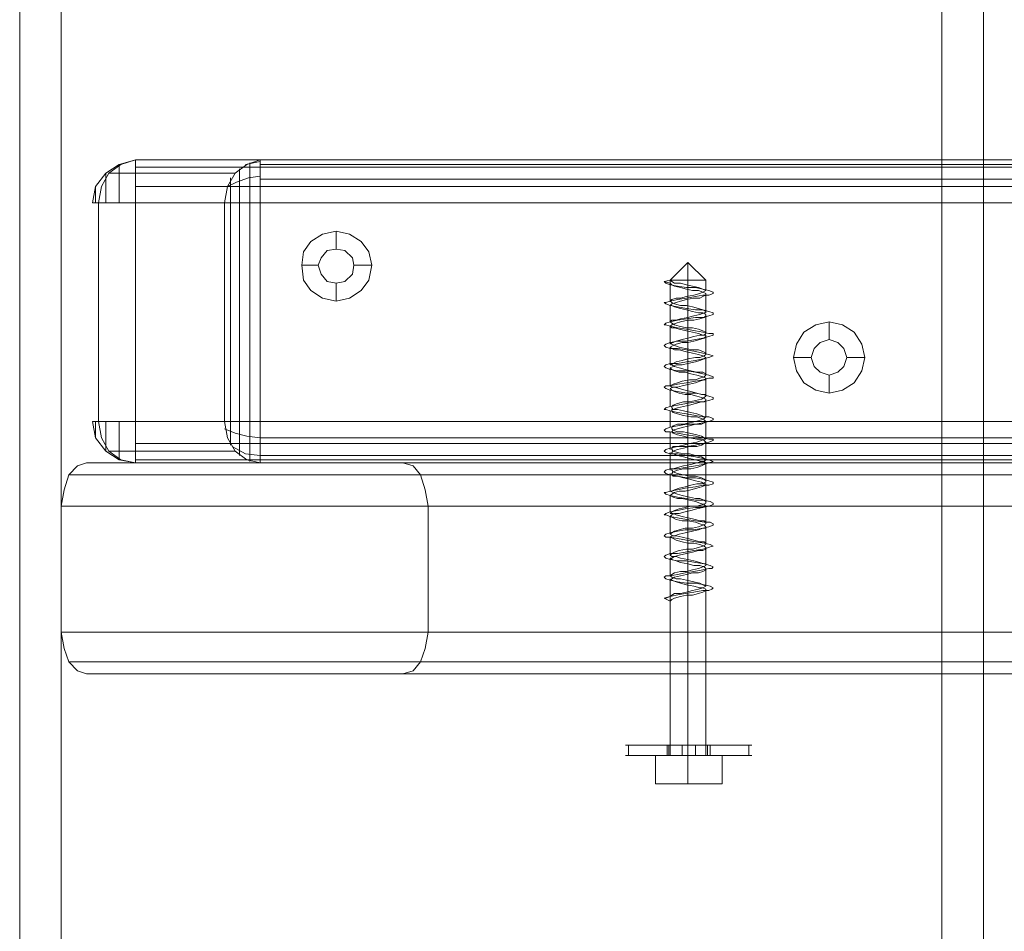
# Model space of a CAD drawing. Header units: millimetres. Extents: x 0 to 74930, y -1933 to 40510.
# Tile 36 of 256: x 35883 to 36022, y 11457 to 11587. Entities that reach past the tile are written whole.
import ezdxf

# ---------------------------------------------------------------- set-up
doc = ezdxf.new("R2010")
doc.units = ezdxf.units.MM
doc.header["$LTSCALE"] = 100
doc.layers.add('T--L9071_TERREIN_INR_Tafels', color=30, linetype='Continuous')

# ---------------------------------------------------------------- blocks, each defined once
blk = doc.blocks.new('Picknicktafel 180x160cm')
at = {"layer": 'T--L9071_TERREIN_INR_Tafels', "color": 30, "lineweight": 0}
for p, q in [((198.64, 0), (198.64, 1589.12)), ((216.58, 0), (216.58, 1589.12)), ((194.21, 1588.06), (194.21, 1.06)), ((220.8, 1588.06), (220.8, 1.06)), ((192.52, 3.59), (192.52, 1585.53)), ((222.49, 3.59), (222.49, 1585.53)), ((192.52, 1540.57), (192.52, 48.55)), ((222.49, 1540.57), (222.49, 48.55)), ((194.21, 1538.03), (194.21, 51.08)), ((198.64, 52.14), (198.64, 1537.19)), ((216.58, 1537.19), (216.58, 52.14)), ((220.8, 1538.03), (220.8, 51.08)), ((149.45, 10.55), (149.45, 277.8)), ((149.45, 10.55), (149.45, 277.8)), ((150.51, 10.55), (150.51, 277.8)), ((153.25, 10.55), (153.25, 277.8)), ((155.58, 277.8), (155.58, 10.55)), ((186.61, 10.55), (186.61, 277.8)), ((186.61, 10.55), (186.61, 277.8)), ((189.77, 10.55), (189.77, 277.8)), ((192.1, 10.55), (192.1, 277.8)), ((192.52, 277.8), (192.52, 10.55)), ((149.45, 259.86), (149.45, 28.29)), ((150.09, 28.29), (150.09, 259.86)), ((152.2, 28.29), (152.2, 259.86)), ((155.58, 28.29), (155.58, 259.86)), ((155.58, 28.29), (155.58, 259.86)), ((186.61, 259.86), (186.61, 28.29)), ((188.93, 28.29), (188.93, 259.86)), ((191.46, 28.29), (191.46, 259.86)), ((192.52, 28.29), (192.52, 259.86)), ((192.52, 28.29), (192.52, 259.86)), ((1794.09, 131.09), (6.12, 131.09)), ((6.12, 131.09), (1794.09, 131.09)), ((1794.09, 131.09), (6.12, 131.09)), ((1794.09, 131.09), (6.12, 131.09)), ((6.12, 125.18), (1794.09, 125.18)), ((1794.09, 125.18), (6.12, 125.18)), ((1794.09, 125.18), (6.12, 125.18)), ((1794.09, 125.18), (6.12, 125.18)), ((173.94, 112.72), (175.63, 113.78)), ((175.63, 113.78), (177.53, 114.2)), ((177.53, 114.2), (179.43, 113.78)), ((177.53, 114.2), (177.53, 111.67)), ((179.43, 113.78), (181.12, 112.72)), ((172.89, 111.04), (173.94, 112.72)), ((181.12, 112.72), (182.17, 111.04)), ((172.46, 109.14), (172.89, 111.04)), ((176.26, 111.25), (175.42, 110.4)), ((175.42, 110.4), (176.26, 111.25)), ((177.53, 111.67), (176.26, 111.25)), ((176.26, 111.25), (177.53, 111.67)), ((178.8, 111.25), (177.53, 111.67)), ((177.53, 111.67), (178.8, 111.25)), ((179.64, 110.4), (178.8, 111.25)), ((178.8, 111.25), (179.64, 110.4)), ((182.17, 111.04), (182.6, 109.14)), ((175.42, 110.4), (175, 109.14)), ((175, 109.14), (175.42, 110.4)), ((180.06, 109.14), (179.64, 110.4)), ((179.64, 110.4), (180.06, 109.14)), ((172.89, 107.24), (172.46, 109.14)), ((172.46, 109.14), (172.46, 109.14)), ((172.46, 109.14), (175, 109.14)), ((175, 109.14), (175.42, 107.87)), ((175.42, 107.87), (175, 109.14)), ((175, 109.14), (175, 109.14)), ((175.42, 107.87), (176.26, 107.02)), ((176.26, 107.02), (175.42, 107.87)), ((178.8, 107.02), (179.64, 107.87)), ((179.64, 107.87), (178.8, 107.02)), ((179.64, 107.87), (180.06, 109.14)), ((180.06, 109.14), (179.64, 107.87)), ((180.06, 109.14), (180.06, 109.14)), ((182.6, 109.14), (180.06, 109.14)), ((182.6, 109.14), (182.17, 107.24)), ((173.94, 105.55), (172.89, 107.24)), ((176.26, 107.02), (177.53, 106.6)), ((177.53, 106.6), (176.26, 107.02)), ((177.53, 106.6), (178.8, 107.02)), ((178.8, 107.02), (177.53, 106.6)), ((177.53, 104.07), (177.53, 106.6)), ((182.17, 107.24), (181.12, 105.55)), ((175.63, 104.49), (173.94, 105.55)), ((181.12, 105.55), (179.43, 104.49)), ((177.53, 104.07), (175.63, 104.49)), ((179.43, 104.49), (177.53, 104.07)), ((196.32, 51.72), (198.64, 52.14)), ((216.58, 52.14), (198.64, 52.14)), ((216.58, 52.14), (218.9, 51.72)), ((192.94, 50.03), (194.21, 51.08)), ((194.21, 51.08), (196.32, 51.72)), ((218.9, 51.72), (220.8, 51.08)), ((220.8, 51.08), (222.07, 50.03)), ((192.52, 48.55), (192.94, 50.03)), ((222.07, 50.03), (222.49, 48.55)), ((192.52, 48.55), (192.52, 3.59)), ((222.49, 48.55), (222.49, 3.59)), ((161.06, 42.64), (162.54, 43.7)), ((162.54, 43.7), (164.44, 44.12)), ((164.44, 44.12), (166.55, 43.7)), ((164.44, 44.12), (164.44, 41.59)), ((166.55, 43.7), (168.03, 42.64)), ((160.01, 40.95), (161.06, 42.64)), ((168.03, 42.64), (169.09, 40.95)), ((159.59, 39.05), (160.01, 40.95)), ((163.39, 41.37), (162.33, 40.32)), ((162.33, 40.32), (163.39, 41.37)), ((164.44, 41.59), (163.39, 41.37)), ((163.39, 41.37), (164.44, 41.59)), ((165.71, 41.37), (164.44, 41.59)), ((164.44, 41.59), (165.71, 41.37)), ((166.76, 40.32), (165.71, 41.37)), ((165.71, 41.37), (166.76, 40.32)), ((169.09, 40.95), (169.51, 39.05)), ((162.33, 40.32), (162.12, 39.05)), ((162.12, 39.05), (162.33, 40.32)), ((166.98, 39.05), (166.76, 40.32)), ((166.76, 40.32), (166.98, 39.05)), ((160.01, 37.15), (159.59, 39.05)), ((159.59, 39.05), (159.59, 39.05)), ((159.59, 39.05), (162.12, 39.05)), ((162.12, 39.05), (162.33, 37.79)), ((162.33, 37.79), (162.12, 39.05)), ((162.12, 39.05), (162.12, 39.05)), ((166.76, 37.79), (166.98, 39.05)), ((166.98, 39.05), (166.76, 37.79)), ((166.98, 39.05), (166.98, 39.05)), ((169.51, 39.05), (166.98, 39.05)), ((169.51, 39.05), (169.09, 37.15)), ((161.06, 35.46), (160.01, 37.15)), ((162.33, 37.79), (163.39, 36.94)), ((163.39, 36.94), (162.33, 37.79)), ((163.39, 36.94), (164.44, 36.52)), ((164.44, 36.52), (163.39, 36.94)), ((164.44, 36.52), (165.71, 36.94)), ((165.71, 36.94), (164.44, 36.52)), ((164.44, 34.2), (164.44, 36.52)), ((165.71, 36.94), (166.76, 37.79)), ((166.76, 37.79), (165.71, 36.94)), ((169.09, 37.15), (168.03, 35.46)), ((162.54, 34.41), (161.06, 35.46)), ((168.03, 35.46), (166.55, 34.41)), ((164.44, 34.2), (162.54, 34.41)), ((166.55, 34.41), (164.44, 34.2)), ((150.09, 26.39), (149.45, 28.29)), ((150.09, 28.29), (149.45, 28.29)), ((149.45, 28.29), (149.45, 10.55)), ((150.09, 26.18), (149.67, 28.29)), ((151.35, 28.29), (150.09, 28.29)), ((153.25, 28.29), (151.35, 28.29)), ((151.99, 26.6), (151.78, 28.29)), ((155.58, 28.29), (153.25, 28.29)), ((155.58, 28.29), (155.58, 26.39)), ((186.61, 28.29), (155.58, 28.29)), ((186.61, 26.39), (186.61, 28.29)), ((188.93, 28.29), (186.61, 28.29)), ((188.72, 26.39), (188.93, 28.29)), ((190.83, 28.29), (188.93, 28.29)), ((192.1, 28.29), (190.83, 28.29)), ((191.25, 26.18), (191.46, 28.29)), ((192.52, 28.29), (192.1, 26.39)), ((192.52, 28.29), (192.1, 28.29)), ((192.52, 10.55), (192.52, 28.29)), ((149.88, 26.81), (150.51, 26.81)), ((150.51, 26.81), (151.78, 26.81)), ((151.78, 26.81), (153.47, 26.81)), ((152.62, 24.91), (151.99, 26.6)), ((153.47, 26.81), (155.58, 26.81)), ((155.58, 26.81), (186.61, 26.81)), ((186.61, 26.81), (188.51, 26.81)), ((188.51, 26.81), (190.41, 26.81)), ((190.41, 26.81), (191.67, 26.81)), ((191.67, 26.81), (192.31, 26.81)), ((151.35, 24.7), (150.09, 26.39)), ((150.72, 25.33), (151.78, 25.33)), ((151.78, 25.33), (153.47, 25.33)), ((153.47, 25.33), (155.58, 25.33)), ((155.58, 26.39), (155.58, 24.49)), ((155.58, 25.33), (186.61, 25.33)), ((186.61, 24.49), (186.61, 26.39)), ((186.61, 25.33), (188.72, 25.33)), ((188.3, 24.7), (188.72, 26.39)), ((188.72, 25.33), (190.41, 25.33)), ((190.2, 24.28), (191.25, 26.18)), ((190.41, 25.33), (191.46, 25.33)), ((192.1, 26.39), (190.83, 24.7)), ((153.25, 23.64), (151.35, 24.7)), ((151.35, 6.76), (151.35, 24.7)), ((151.99, 24.06), (153.68, 24.06)), ((153.25, 23.64), (152.62, 24.91)), ((153.68, 24.06), (155.58, 24.06)), ((155.58, 24.49), (155.58, 23.22)), ((155.58, 24.06), (186.61, 24.06)), ((186.61, 23.22), (186.61, 24.49)), ((186.61, 24.06), (188.51, 24.06)), ((187.66, 23.22), (188.3, 24.7)), ((188.51, 24.06), (189.98, 24.06)), ((190.83, 24.7), (188.93, 23.64)), ((190.83, 24.7), (190.83, 6.76)), ((155.58, 23.22), (153.25, 23.64)), ((155.58, 5.28), (155.58, 23.22)), ((155.58, 23.22), (186.61, 23.22)), ((188.93, 23.64), (186.61, 23.22)), ((186.61, 23.22), (186.61, 5.28)), ((149.45, 10.55), (150.09, 8.44)), ((149.45, 10.55), (150.09, 10.55)), ((150.09, 8.23), (149.45, 10.55)), ((150.09, 10.55), (151.35, 10.55)), ((151.35, 10.55), (153.25, 10.55)), ((153.25, 10.55), (155.58, 10.55)), ((155.58, 8.23), (155.58, 10.55)), ((155.58, 10.55), (186.61, 10.55)), ((186.61, 10.55), (186.61, 8.23)), ((186.61, 10.55), (188.93, 10.55)), ((188.93, 10.55), (190.83, 10.55)), ((190.83, 10.55), (192.1, 10.55)), ((192.1, 8.44), (192.52, 10.55)), ((192.1, 10.55), (192.52, 10.55)), ((192.1, 8.23), (192.52, 10.55)), ((150.09, 8.44), (151.35, 6.76)), ((190.83, 6.76), (192.1, 8.44)), ((151.35, 6.33), (150.09, 8.23)), ((150.72, 8.23), (150.09, 8.23)), ((151.78, 8.23), (150.72, 8.23)), ((153.68, 8.23), (151.78, 8.23)), ((155.58, 8.23), (153.68, 8.23)), ((155.58, 6.33), (155.58, 8.23)), ((186.61, 8.23), (186.61, 6.33)), ((188.51, 8.23), (186.61, 8.23)), ((190.2, 8.23), (188.51, 8.23)), ((191.46, 8.23), (190.2, 8.23)), ((190.83, 6.33), (192.1, 8.23)), ((192.1, 8.23), (191.46, 8.23)), ((191.88, 8.23), (192.1, 8.23)), ((151.35, 6.76), (153.25, 5.7)), ((153.25, 4.86), (151.35, 6.33)), ((151.78, 6.33), (151.35, 6.33)), ((151.35, 6.33), (151.99, 6.33)), ((153.25, 6.33), (151.78, 6.33)), ((155.58, 6.33), (153.25, 6.33)), ((153.25, 5.7), (155.58, 5.28)), ((155.58, 4.86), (155.58, 6.33)), ((186.61, 6.33), (186.61, 4.86)), ((188.72, 6.33), (186.61, 6.33)), ((186.61, 5.28), (188.93, 5.7)), ((190.41, 6.33), (188.72, 6.33)), ((188.93, 5.7), (190.83, 6.76)), ((188.93, 4.86), (190.83, 6.33)), ((189.98, 6.33), (190.83, 6.33)), ((190.83, 6.33), (190.41, 6.33)), ((155.58, 4.43), (153.25, 4.86)), ((153.47, 4.86), (153.25, 4.86)), ((153.25, 4.86), (153.47, 4.86)), ((154.31, 4.86), (153.47, 4.86)), ((153.47, 4.86), (154.31, 4.86)), ((155.58, 4.86), (154.31, 4.86)), ((154.31, 4.86), (155.58, 4.86)), ((155.58, 5.28), (155.58, 4.43)), ((186.61, 5.28), (155.58, 5.28)), ((155.58, 5.28), (155.58, 5.28)), ((186.61, 5.28), (155.58, 5.28)), ((155.58, 4.43), (155.58, 4.86)), ((155.58, 4.86), (155.58, 4.86)), ((186.61, 4.43), (186.61, 5.28)), ((186.61, 4.86), (186.61, 4.43)), ((186.61, 4.43), (188.93, 4.86)), ((186.61, 4.86), (187.66, 4.86)), ((187.66, 4.86), (186.61, 4.86)), ((186.61, 4.86), (186.61, 4.86)), ((187.66, 4.86), (188.51, 4.86)), ((188.51, 4.86), (187.66, 4.86)), ((188.51, 4.86), (188.93, 4.86)), ((188.93, 4.86), (188.51, 4.86)), ((192.94, 2.32), (192.52, 3.59)), ((222.49, 3.59), (222.07, 2.32)), ((194.21, 1.06), (192.94, 2.32)), ((222.07, 2.32), (220.8, 1.06)), ((1794.09, 0), (6.12, 0)), ((6.12, 0), (1794.09, 0)), ((1794.09, 0), (6.12, 0)), ((1794.09, 0), (6.12, 0)), ((196.32, 0.42), (194.21, 1.06)), ((198.64, 0), (196.32, 0.42)), ((198.64, 0), (216.58, 0)), ((218.9, 0.42), (216.58, 0)), ((220.8, 1.06), (218.9, 0.42)), ((6.12, -5.91), (1794.09, -5.91)), ((1794.09, -5.91), (6.12, -5.91)), ((1794.09, -5.91), (6.12, -5.91)), ((1794.09, -5.91), (6.12, -5.91))]:
    blk.add_line(p, q, dxfattribs=at)
at = {"layer": 'T--L9071_TERREIN_INR_Tafels', "color": 251, "lineweight": 0}
for p, q in [((232.63, 97.74), (232.63, 98.16)), ((232.63, 98.16), (232.63, 97.74)), ((234.1, 97.74), (234.1, 98.16)), ((234.1, 98.16), (234.1, 97.74)), ((232.63, 96.47), (232.63, 97.74)), ((232.63, 97.74), (232.63, 96.47)), ((232.63, 97.74), (234.1, 97.74)), ((234.1, 96.47), (234.1, 97.74)), ((234.1, 97.74), (234.1, 96.47)), ((232.63, 94.36), (232.63, 96.47)), ((232.63, 96.47), (232.63, 94.36)), ((234.1, 94.36), (234.1, 96.47)), ((234.1, 96.47), (234.1, 94.36)), ((232.63, 91.83), (232.63, 94.36)), ((232.63, 94.36), (232.63, 91.83)), ((234.1, 91.83), (234.1, 94.36)), ((234.1, 94.36), (234.1, 91.83)), ((234.1, 93.94), (238.11, 93.94)), ((234.1, 93.94), (238.11, 93.94)), ((234.1, 93.94), (234.1, 89.08)), ((234.1, 89.08), (234.1, 93.94)), ((238.11, 89.08), (238.11, 93.94)), ((238.11, 93.94), (238.11, 89.08)), ((168.03, 92.04), (168.24, 92.67)), ((168.24, 92.67), (168.45, 92.67)), ((168.45, 92.67), (168.66, 92.04)), ((170.99, 92.04), (171.2, 92.67)), ((171.2, 92.67), (171.41, 92.67)), ((171.41, 92.67), (171.62, 92.04)), ((174.15, 92.04), (174.15, 92.67)), ((174.15, 92.67), (174.36, 92.67)), ((174.36, 92.67), (174.57, 92.04)), ((177.11, 92.04), (177.32, 92.67)), ((177.32, 92.67), (177.53, 92.04)), ((180.06, 92.04), (180.27, 92.67)), ((180.27, 92.67), (180.49, 92.67)), ((180.49, 92.67), (180.49, 92.04)), ((183.02, 92.04), (183.23, 92.67)), ((183.23, 92.67), (183.44, 92.67)), ((183.44, 92.67), (183.65, 92.04)), ((185.97, 92.04), (186.19, 92.67)), ((186.19, 92.67), (186.4, 92.67)), ((186.4, 92.67), (186.61, 92.04)), ((189.14, 92.04), (189.14, 92.67)), ((189.14, 92.67), (189.35, 92.67)), ((189.35, 92.67), (189.56, 92.04)), ((192.1, 92.04), (192.31, 92.67)), ((192.31, 92.67), (192.52, 92.04)), ((195.05, 92.04), (195.26, 92.67)), ((195.26, 92.67), (195.47, 92.67)), ((195.47, 92.67), (195.68, 92.04)), ((198.01, 92.25), (198.22, 92.67)), ((198.22, 92.67), (198.43, 92.67)), ((198.43, 92.67), (198.64, 92.04)), ((200.96, 92.25), (201.17, 92.67)), ((201.17, 92.67), (201.38, 92.67)), ((201.38, 92.67), (201.59, 92.04)), ((204.13, 92.25), (204.34, 92.67)), ((204.34, 92.67), (204.34, 92.46)), ((204.34, 92.46), (204.55, 92.04)), ((207.08, 92.25), (207.29, 92.67)), ((207.29, 92.67), (207.51, 92.46)), ((207.51, 92.46), (207.51, 92.04)), ((210.04, 92.25), (210.25, 92.67)), ((210.25, 92.67), (210.46, 92.46)), ((210.46, 92.46), (210.67, 92.04)), ((232.63, 92.46), (232.63, 92.04)), ((232.63, 92.04), (232.63, 92.46)), ((232.63, 92.46), (232.63, 92.46)), ((234.1, 92.04), (234.1, 92.46)), ((234.1, 92.46), (234.1, 92.04)), ((164.02, 89.08), (166.55, 91.61)), ((166.55, 91.61), (166.55, 91.4)), ((166.55, 91.4), (166.55, 91.61)), ((166.55, 91.61), (166.55, 91.61)), ((168.03, 91.61), (166.55, 91.61)), ((166.55, 91.4), (166.55, 90.35)), ((166.55, 90.35), (166.55, 91.4)), ((167.61, 90.14), (167.82, 91.19)), ((167.82, 91.19), (167.61, 90.56)), ((167.82, 91.19), (168.03, 92.04)), ((168.03, 91.61), (167.82, 91.19)), ((168.24, 91.19), (168.03, 91.61)), ((168.03, 90.56), (168.24, 91.19)), ((168.24, 91.19), (168.45, 91.61)), ((168.45, 90.77), (168.24, 91.19)), ((168.45, 91.61), (168.66, 91.61)), ((168.66, 92.04), (168.66, 91.19)), ((168.66, 91.61), (168.88, 91.19)), ((170.99, 91.61), (168.66, 91.61)), ((168.66, 91.19), (168.88, 90.14)), ((168.88, 91.19), (169.09, 90.77)), ((170.78, 91.19), (170.56, 90.56)), ((170.78, 91.19), (170.99, 92.04)), ((170.99, 91.61), (170.78, 91.19)), ((170.78, 90.14), (170.78, 91.19)), ((171.2, 91.61), (170.99, 91.61)), ((171.2, 91.4), (171.2, 91.61)), ((171.2, 91.19), (171.41, 91.61)), ((171.41, 90.77), (171.2, 91.4)), ((171.2, 90.56), (171.2, 91.19)), ((171.41, 91.61), (171.62, 91.61)), ((171.62, 92.04), (171.83, 91.19)), ((171.62, 91.61), (171.83, 91.4)), ((173.94, 91.61), (171.62, 91.61)), ((171.83, 91.4), (172.04, 90.77)), ((171.83, 91.19), (171.83, 90.14)), ((173.73, 91.19), (173.52, 90.56)), ((173.94, 91.61), (173.73, 91.19)), ((173.73, 90.14), (173.94, 91.19)), ((173.94, 91.19), (174.15, 92.04)), ((174.15, 91.61), (173.94, 91.61)), ((174.36, 91.4), (174.15, 91.61)), ((174.15, 90.56), (174.36, 91.19)), ((174.36, 91.19), (174.36, 91.61)), ((174.36, 91.61), (174.57, 91.61)), ((174.36, 90.77), (174.36, 91.4)), ((174.57, 92.04), (174.79, 91.19)), ((174.57, 91.61), (174.79, 91.4)), ((177.11, 91.61), (174.57, 91.61)), ((174.79, 91.4), (175, 90.77)), ((174.79, 91.19), (175, 90.14)), ((176.69, 91.19), (176.47, 90.56)), ((176.9, 91.61), (176.69, 91.19)), ((176.69, 90.14), (176.9, 91.19)), ((176.9, 91.19), (177.11, 92.04)), ((177.11, 91.61), (176.9, 91.61)), ((177.32, 91.4), (177.11, 91.61)), ((177.11, 90.56), (177.32, 91.19)), ((177.32, 91.19), (177.53, 91.61)), ((177.53, 90.77), (177.32, 91.4)), ((177.53, 92.04), (177.74, 91.19)), ((177.53, 91.61), (177.74, 91.4)), ((180.06, 91.61), (177.53, 91.61)), ((177.74, 91.4), (177.95, 90.77)), ((177.74, 91.19), (177.95, 90.14)), ((179.85, 91.61), (179.64, 91.19)), ((179.64, 90.14), (179.85, 91.19)), ((179.64, 91.19), (179.64, 90.35)), ((179.85, 91.19), (180.06, 92.04)), ((180.06, 91.61), (179.85, 91.61)), ((180.27, 91.4), (180.06, 91.61)), ((180.06, 90.35), (180.27, 91.19)), ((180.27, 91.19), (180.49, 91.61)), ((180.49, 90.77), (180.27, 91.4)), ((180.49, 92.04), (180.7, 91.19)), ((180.49, 91.61), (180.7, 91.61)), ((183.02, 91.61), (180.49, 91.61)), ((180.7, 91.61), (180.7, 91.4)), ((180.7, 91.4), (180.91, 90.77)), ((180.7, 91.19), (180.91, 90.14)), ((182.6, 90.14), (182.81, 91.19)), ((182.81, 90.98), (182.6, 90.35)), ((182.81, 91.19), (183.02, 92.04)), ((183.02, 91.61), (182.81, 91.61)), ((182.81, 91.61), (182.81, 90.98)), ((183.23, 91.4), (183.02, 91.61)), ((183.02, 90.35), (183.23, 90.98)), ((183.23, 90.98), (183.44, 91.61)), ((183.44, 90.98), (183.23, 91.4)), ((183.44, 91.61), (183.65, 91.61)), ((183.65, 90.14), (183.44, 90.98)), ((183.65, 92.04), (183.86, 91.19)), ((183.65, 91.61), (183.86, 91.4)), ((185.97, 91.61), (183.65, 91.61)), ((183.86, 91.4), (183.86, 90.98)), ((183.86, 91.19), (183.86, 90.14)), ((183.86, 90.98), (184.07, 90.14)), ((185.76, 90.98), (185.55, 90.35)), ((185.97, 91.4), (185.76, 90.98)), ((185.76, 90.14), (185.97, 91.19)), ((185.97, 91.19), (185.97, 92.04)), ((186.19, 91.4), (185.97, 91.61)), ((185.97, 91.61), (185.97, 91.4)), ((185.97, 90.35), (186.19, 90.98)), ((186.4, 90.98), (186.19, 91.4)), ((186.19, 90.98), (186.4, 91.4)), ((186.4, 91.4), (186.61, 91.61)), ((186.61, 90.14), (186.4, 90.98)), ((186.61, 92.04), (186.82, 91.19)), ((186.61, 91.61), (186.82, 91.4)), ((189.14, 91.61), (186.61, 91.61)), ((186.82, 91.4), (187.03, 90.98)), ((186.82, 91.19), (187.03, 90.14)), ((187.03, 90.98), (187.03, 90.14)), ((188.72, 90.98), (188.51, 90.35)), ((188.93, 91.4), (188.72, 90.98)), ((188.72, 90.14), (188.93, 91.19)), ((188.93, 91.19), (189.14, 92.04)), ((189.14, 91.61), (188.93, 91.4)), ((189.14, 91.4), (189.14, 91.61)), ((189.35, 90.98), (189.14, 91.4)), ((189.14, 90.98), (189.35, 91.4)), ((189.14, 90.35), (189.14, 90.98)), ((189.35, 91.4), (189.56, 91.61)), ((189.56, 90.35), (189.35, 90.98)), ((189.56, 92.04), (189.77, 91.19)), ((189.56, 91.61), (189.77, 91.4)), ((192.1, 91.61), (189.56, 91.61)), ((189.77, 91.4), (189.98, 90.98)), ((189.77, 91.19), (189.98, 90.14)), ((189.98, 90.98), (190.2, 90.35)), ((191.67, 90.98), (191.46, 90.14)), ((191.88, 91.4), (191.67, 90.98)), ((191.67, 90.14), (191.88, 91.19)), ((191.88, 91.19), (192.1, 92.04)), ((192.1, 91.61), (191.88, 91.4)), ((192.31, 91.4), (192.1, 91.61)), ((192.1, 90.14), (192.31, 90.98)), ((192.31, 91.4), (192.52, 91.61)), ((192.31, 90.98), (192.31, 91.4)), ((192.31, 90.98), (192.31, 91.4)), ((192.52, 90.35), (192.31, 90.98)), ((192.52, 92.04), (192.73, 91.19)), ((192.52, 91.61), (192.73, 91.4)), ((195.05, 91.61), (192.52, 91.61)), ((192.73, 91.4), (192.94, 90.98)), ((192.73, 91.19), (192.94, 90.14)), ((192.94, 90.98), (193.15, 90.35)), ((194.63, 90.98), (194.42, 90.14)), ((194.84, 91.4), (194.63, 90.98)), ((194.63, 90.14), (194.84, 91.19)), ((194.84, 91.19), (195.05, 92.04)), ((195.05, 91.61), (194.84, 91.4)), ((195.26, 91.61), (195.05, 91.61)), ((195.05, 90.14), (195.26, 90.98)), ((195.47, 90.98), (195.26, 91.61)), ((195.26, 90.98), (195.47, 91.4)), ((195.47, 91.4), (195.47, 91.61)), ((195.47, 91.61), (195.68, 91.61)), ((195.47, 90.35), (195.47, 90.98)), ((195.68, 92.04), (195.68, 91.19)), ((195.68, 91.61), (195.9, 90.98)), ((198.01, 91.61), (195.68, 91.61)), ((195.68, 91.19), (195.9, 90.14)), ((195.9, 90.98), (196.11, 90.35)), ((197.8, 91.4), (197.58, 90.77)), ((197.8, 91.19), (198.01, 92.25)), ((198.01, 91.61), (197.8, 91.4)), ((197.8, 90.14), (197.8, 91.19)), ((198.22, 91.61), (198.01, 91.61)), ((198.43, 91.19), (198.22, 91.61)), ((198.22, 90.77), (198.43, 91.4)), ((198.43, 91.4), (198.64, 91.61)), ((198.64, 90.35), (198.43, 91.19)), ((198.64, 92.04), (198.85, 91.19)), ((198.64, 91.61), (198.85, 91.19)), ((200.96, 91.61), (198.64, 91.61)), ((198.85, 91.19), (198.85, 90.14)), ((198.85, 91.19), (199.06, 90.35)), ((200.96, 91.61), (200.75, 91.4)), ((200.75, 90.14), (200.96, 91.4)), ((200.75, 91.4), (200.75, 90.77)), ((200.96, 91.4), (200.96, 92.25)), ((201.17, 91.61), (200.96, 91.61)), ((201.38, 91.19), (201.17, 91.61)), ((201.17, 90.77), (201.38, 91.4)), ((201.38, 91.4), (201.59, 91.61)), ((201.59, 90.56), (201.38, 91.19)), ((201.59, 92.04), (201.81, 91.19)), ((201.59, 91.61), (201.81, 91.61)), ((204.13, 91.61), (201.59, 91.61)), ((201.81, 91.61), (201.81, 91.19)), ((201.81, 91.19), (202.02, 89.93)), ((201.81, 91.19), (202.02, 90.56)), ((203.92, 91.61), (203.71, 91.4)), ((203.71, 90.14), (203.92, 91.4)), ((203.71, 91.4), (203.71, 90.77)), ((203.92, 91.4), (204.13, 92.25)), ((204.13, 91.61), (203.92, 91.61)), ((204.34, 91.19), (204.13, 91.61)), ((204.13, 90.77), (204.34, 91.4)), ((204.34, 91.4), (204.55, 91.61)), ((204.55, 90.56), (204.34, 91.19)), ((204.55, 92.04), (204.76, 91.19)), ((204.55, 91.61), (204.76, 91.61)), ((207.08, 91.61), (204.55, 91.61)), ((204.76, 91.61), (204.97, 91.19)), ((204.76, 91.19), (204.97, 89.93)), ((204.97, 91.19), (204.97, 90.56)), ((206.66, 90.14), (206.87, 91.4)), ((206.87, 91.4), (206.66, 90.77)), ((206.87, 91.4), (207.08, 92.25)), ((207.08, 91.61), (206.87, 91.61)), ((206.87, 91.61), (206.87, 91.4)), ((207.29, 91.19), (207.08, 91.61)), ((207.08, 90.77), (207.29, 91.4)), ((207.29, 91.4), (207.51, 91.61)), ((207.51, 90.56), (207.29, 91.19)), ((207.51, 92.04), (207.72, 91.19)), ((207.51, 91.61), (207.72, 91.61)), ((210.04, 91.61), (207.51, 91.61)), ((207.72, 91.61), (207.93, 91.19)), ((207.72, 91.19), (207.93, 89.93)), ((207.93, 91.19), (208.14, 90.56)), ((209.62, 90.14), (209.83, 91.4)), ((209.83, 91.19), (209.62, 90.77)), ((209.83, 91.4), (210.04, 92.25)), ((210.04, 91.61), (209.83, 91.19)), ((210.25, 91.19), (210.04, 91.61)), ((210.25, 91.19), (210.46, 91.61)), ((210.46, 90.56), (210.25, 91.19)), ((210.25, 90.77), (210.25, 91.19)), ((210.46, 91.61), (210.67, 91.61)), ((210.67, 92.04), (210.67, 91.19)), ((210.67, 91.61), (210.88, 91.19)), ((234.1, 91.61), (210.67, 91.61)), ((210.67, 91.19), (210.88, 89.93)), ((210.88, 91.19), (211.09, 90.56)), ((232.63, 92.25), (234.1, 92.25)), ((232.63, 92.04), (232.63, 90.77)), ((232.63, 90.77), (232.63, 92.04)), ((232.63, 89.08), (232.63, 91.83)), ((232.63, 91.83), (232.63, 89.08)), ((232.63, 91.83), (234.1, 91.83)), ((234.1, 90.77), (234.1, 92.04)), ((234.1, 92.04), (234.1, 90.77)), ((234.1, 89.08), (234.1, 91.83)), ((234.1, 91.83), (234.1, 89.08)), ((234.1, 91.61), (234.1, 91.4)), ((234.1, 91.4), (234.1, 91.61)), ((234.1, 91.61), (234.1, 91.61)), ((234.1, 91.4), (234.1, 90.35)), ((234.1, 90.35), (234.1, 91.4)), ((166.55, 90.35), (166.55, 89.08)), ((166.55, 89.08), (166.55, 90.35)), ((167.4, 89.72), (167.19, 88.87)), ((167.61, 90.56), (167.4, 89.72)), ((167.61, 88.87), (167.61, 90.14)), ((167.82, 88.87), (168.03, 89.72)), ((168.03, 89.72), (168.03, 90.56)), ((168.66, 89.93), (168.45, 90.77)), ((168.88, 88.87), (168.66, 89.93)), ((168.88, 90.14), (169.09, 88.87)), ((169.09, 90.77), (169.09, 89.93)), ((169.09, 89.93), (169.3, 88.87)), ((170.35, 89.72), (170.14, 88.87)), ((170.56, 90.56), (170.35, 89.72)), ((170.56, 88.87), (170.78, 90.14)), ((170.78, 88.87), (170.99, 89.72)), ((170.99, 89.72), (171.2, 90.56)), ((171.62, 89.93), (171.41, 90.77)), ((171.83, 89.08), (171.62, 89.93)), ((171.83, 90.14), (172.04, 88.87)), ((172.04, 90.77), (172.25, 89.93)), ((172.25, 89.93), (172.25, 89.08)), ((173.52, 90.56), (173.31, 89.72)), ((173.31, 89.72), (173.31, 88.87)), ((173.52, 88.87), (173.73, 90.14)), ((173.73, 88.87), (173.94, 89.72)), ((173.94, 89.72), (174.15, 90.56)), ((174.57, 89.93), (174.36, 90.77)), ((174.79, 89.08), (174.57, 89.93)), ((175, 90.77), (175.21, 89.93)), ((175, 90.14), (175.21, 88.87)), ((175.21, 89.93), (175.42, 89.08)), ((176.47, 89.72), (176.26, 88.66)), ((176.47, 90.56), (176.47, 89.72)), ((176.47, 88.87), (176.69, 90.14)), ((176.69, 88.66), (176.9, 89.72)), ((176.9, 89.72), (177.11, 90.56)), ((177.53, 90.14), (177.53, 90.77)), ((177.74, 89.08), (177.53, 90.14)), ((177.95, 90.77), (178.16, 90.14)), ((177.95, 90.14), (178.16, 88.87)), ((178.16, 90.14), (178.37, 89.08)), ((179.64, 90.35), (179.43, 89.5)), ((179.43, 88.87), (179.64, 90.14)), ((179.85, 89.5), (180.06, 90.35)), ((180.7, 90.14), (180.49, 90.77)), ((180.7, 89.29), (180.7, 90.14)), ((180.91, 90.77), (181.12, 90.14)), ((180.91, 90.14), (181.12, 88.87)), ((181.12, 90.14), (181.33, 89.29)), ((182.6, 90.35), (182.39, 89.5)), ((182.6, 88.87), (182.6, 90.14)), ((182.81, 89.5), (183.02, 90.35)), ((183.86, 89.29), (183.65, 90.14)), ((183.86, 90.14), (184.07, 88.87)), ((184.07, 90.14), (184.29, 89.29)), ((185.55, 90.35), (185.34, 89.5)), ((185.55, 88.87), (185.76, 90.14)), ((185.97, 89.5), (185.97, 90.35)), ((186.82, 89.29), (186.61, 90.14)), ((187.03, 90.14), (187.03, 88.87)), ((187.03, 90.14), (187.24, 89.29)), ((188.51, 90.35), (188.3, 89.29)), ((188.51, 88.87), (188.72, 90.14)), ((188.93, 89.29), (189.14, 90.35)), ((189.77, 89.29), (189.56, 90.35)), ((189.98, 90.14), (190.2, 88.87)), ((190.2, 90.35), (190.2, 89.29)), ((191.46, 90.14), (191.25, 89.29)), ((191.46, 88.87), (191.67, 90.14)), ((191.88, 89.29), (192.1, 90.14)), ((192.73, 89.5), (192.52, 90.35)), ((192.94, 90.14), (193.15, 88.66)), ((193.15, 90.35), (193.36, 89.5)), ((194.42, 90.14), (194.42, 89.29)), ((194.63, 88.87), (194.63, 90.14)), ((194.84, 89.29), (195.05, 90.14)), ((195.68, 89.5), (195.47, 90.35)), ((195.9, 90.14), (196.11, 88.66)), ((196.11, 90.35), (196.32, 89.5)), ((197.58, 90.14), (197.37, 89.29)), ((197.58, 90.77), (197.58, 90.14)), ((197.58, 88.87), (197.8, 90.14)), ((197.8, 89.29), (198.01, 90.14)), ((198.01, 90.14), (198.22, 90.77)), ((198.64, 89.5), (198.64, 90.35)), ((198.85, 90.14), (199.06, 88.66)), ((199.06, 90.35), (199.27, 89.5)), ((200.54, 90.14), (200.33, 89.08)), ((200.75, 90.77), (200.54, 90.14)), ((200.54, 88.87), (200.75, 90.14)), ((200.75, 89.08), (200.96, 90.14)), ((200.96, 90.14), (201.17, 90.77)), ((201.81, 89.72), (201.59, 90.56)), ((201.81, 88.66), (201.81, 89.72)), ((202.02, 90.56), (202.23, 89.72)), ((202.02, 89.93), (202.02, 88.66)), ((202.23, 89.72), (202.44, 88.66)), ((203.49, 89.93), (203.28, 89.08)), ((203.71, 90.77), (203.49, 89.93)), ((203.49, 88.87), (203.71, 90.14)), ((203.92, 89.93), (204.13, 90.77)), ((203.92, 89.08), (203.92, 89.93)), ((204.76, 89.72), (204.55, 90.56)), ((204.76, 88.87), (204.76, 89.72)), ((204.97, 90.56), (205.18, 89.72)), ((204.97, 89.93), (205.18, 88.66)), ((205.18, 89.72), (205.39, 88.87)), ((206.45, 89.93), (206.24, 89.08)), ((206.66, 90.77), (206.45, 89.93)), ((206.45, 88.87), (206.66, 90.14)), ((206.87, 89.08), (207.08, 89.93)), ((207.08, 89.93), (207.08, 90.77)), ((207.72, 89.72), (207.51, 90.56)), ((207.93, 88.87), (207.72, 89.72)), ((207.93, 89.93), (208.14, 88.66)), ((208.14, 90.56), (208.14, 89.72)), ((208.14, 89.72), (208.35, 88.87)), ((209.41, 89.93), (209.19, 88.87)), ((209.62, 90.77), (209.41, 89.93)), ((209.62, 88.87), (209.62, 90.14)), ((209.83, 88.87), (210.04, 89.93)), ((210.04, 89.93), (210.25, 90.77)), ((210.67, 89.72), (210.46, 90.56)), ((210.88, 88.87), (210.67, 89.72)), ((210.88, 89.93), (211.09, 88.66)), ((211.09, 90.56), (211.31, 89.72)), ((211.31, 89.72), (211.31, 88.87)), ((232.63, 90.77), (232.63, 89.08)), ((232.63, 89.08), (232.63, 90.77)), ((232.63, 90.14), (234.1, 90.14)), ((234.1, 89.08), (234.1, 90.77)), ((234.1, 90.77), (234.1, 89.08)), ((234.1, 90.35), (234.1, 89.08)), ((234.1, 89.08), (234.1, 90.35)), ((164.02, 89.08), (166.55, 89.08)), ((164.02, 89.08), (166.55, 86.55)), ((164.02, 89.08), (166.55, 89.08)), ((166.55, 89.08), (166.55, 87.82)), ((166.55, 87.82), (166.55, 89.08)), ((168.88, 89.08), (166.55, 89.08)), ((167.4, 89.08), (166.55, 89.08)), ((167.19, 88.87), (166.98, 88.03)), ((167.4, 87.6), (167.61, 88.87)), ((167.61, 88.03), (167.82, 88.87)), ((170.35, 89.08), (167.82, 89.08)), ((169.09, 88.03), (168.88, 88.87)), ((169.09, 88.87), (169.3, 87.6)), ((171.83, 89.08), (169.3, 89.08)), ((169.3, 88.87), (169.51, 88.03)), ((170.14, 88.87), (170.14, 88.03)), ((170.35, 87.6), (170.56, 88.87)), ((170.56, 88.03), (170.78, 88.87)), ((173.31, 89.08), (170.78, 89.08)), ((172.04, 88.03), (171.83, 89.08)), ((172.04, 88.87), (172.25, 87.6)), ((172.25, 89.08), (172.46, 88.03)), ((174.79, 89.08), (172.25, 89.08)), ((173.31, 88.87), (173.1, 87.82)), ((173.31, 87.6), (173.52, 88.87)), ((173.52, 87.82), (173.73, 88.87)), ((176.26, 89.08), (173.73, 89.08)), ((175, 88.24), (174.79, 89.08)), ((175.21, 87.39), (175, 88.24)), ((175.21, 88.87), (175.21, 87.6)), ((175.42, 89.08), (175.42, 88.24)), ((177.74, 89.08), (175.42, 89.08)), ((175.42, 88.24), (175.63, 87.39)), ((176.26, 88.66), (176.05, 87.82)), ((176.26, 87.6), (176.47, 88.87)), ((176.47, 87.82), (176.69, 88.66)), ((179.22, 89.08), (176.9, 89.08)), ((177.95, 88.24), (177.74, 89.08)), ((178.16, 87.39), (177.95, 88.24)), ((178.16, 88.87), (178.37, 87.6)), ((178.37, 89.08), (178.59, 88.24)), ((180.7, 89.08), (178.37, 89.08)), ((178.59, 88.24), (178.59, 87.39)), ((179.22, 88.66), (179.01, 87.82)), ((179.43, 89.5), (179.22, 88.66)), ((179.43, 87.6), (179.43, 88.87)), ((179.64, 88.66), (179.85, 89.5)), ((179.64, 87.82), (179.64, 88.66)), ((182.39, 89.08), (179.85, 89.08)), ((180.91, 88.24), (180.7, 89.29)), ((181.12, 87.6), (180.91, 88.24)), ((181.12, 88.87), (181.33, 87.6)), ((181.33, 89.29), (181.54, 88.24)), ((183.86, 89.08), (181.33, 89.08)), ((181.54, 88.24), (181.75, 87.6)), ((182.17, 88.66), (181.96, 87.82)), ((182.39, 89.5), (182.17, 88.66)), ((182.39, 87.6), (182.6, 88.87)), ((182.6, 87.82), (182.81, 88.66)), ((182.81, 88.66), (182.81, 89.5)), ((185.34, 89.08), (182.81, 89.08)), ((183.86, 88.45), (183.86, 89.29)), ((184.07, 87.6), (183.86, 88.45)), ((184.07, 88.87), (184.29, 87.6)), ((184.29, 89.29), (184.5, 88.45)), ((186.82, 89.08), (184.29, 89.08)), ((184.5, 88.45), (184.71, 87.6)), ((185.13, 88.45), (184.92, 87.6)), ((185.34, 89.5), (185.13, 88.45)), ((185.34, 87.6), (185.55, 88.87)), ((185.55, 87.6), (185.76, 88.45)), ((185.76, 88.45), (185.97, 89.5)), ((188.3, 89.08), (185.76, 89.08)), ((187.03, 88.45), (186.82, 89.29)), ((187.03, 88.87), (187.24, 87.6)), ((187.03, 87.6), (187.03, 88.45)), ((187.24, 89.29), (187.45, 88.45)), ((189.77, 89.08), (187.24, 89.08)), ((187.45, 88.45), (187.66, 87.6)), ((188.3, 89.29), (188.08, 88.45)), ((188.08, 88.45), (188.08, 87.6)), ((188.3, 87.6), (188.51, 88.87)), ((188.51, 87.6), (188.72, 88.45)), ((188.72, 88.45), (188.93, 89.29)), ((191.25, 89.08), (188.93, 89.08)), ((189.98, 88.45), (189.77, 89.29)), ((190.2, 87.6), (189.98, 88.45)), ((190.2, 89.29), (190.41, 88.45)), ((190.2, 88.87), (190.2, 87.6)), ((192.73, 89.08), (190.41, 89.08)), ((190.41, 88.45), (190.62, 87.6)), ((191.25, 88.45), (191.04, 87.6)), ((191.25, 89.29), (191.25, 88.45)), ((191.25, 87.6), (191.46, 88.87)), ((191.46, 87.6), (191.67, 88.45)), ((191.67, 88.45), (191.88, 89.29)), ((194.21, 89.08), (191.88, 89.08)), ((192.94, 88.45), (192.73, 89.5)), ((193.15, 87.6), (192.94, 88.45)), ((193.15, 88.66), (193.36, 87.6)), ((193.36, 89.5), (193.36, 88.45)), ((195.9, 89.08), (193.36, 89.08)), ((193.36, 88.45), (193.57, 87.6)), ((194.21, 88.45), (194, 87.6)), ((194.42, 89.29), (194.21, 88.45)), ((194.42, 87.6), (194.63, 88.87)), ((194.42, 87.6), (194.63, 88.45)), ((194.63, 88.45), (194.84, 89.29)), ((197.37, 89.08), (194.84, 89.08)), ((195.9, 88.66), (195.68, 89.5)), ((196.11, 87.82), (195.9, 88.66)), ((196.11, 88.66), (196.32, 87.6)), ((196.32, 89.5), (196.53, 88.66)), ((198.85, 89.08), (196.32, 89.08)), ((196.53, 88.66), (196.53, 87.82)), ((197.16, 88.24), (196.95, 87.6)), ((197.37, 89.29), (197.16, 88.24)), ((197.37, 87.6), (197.58, 88.87)), ((197.58, 88.24), (197.8, 89.29)), ((197.58, 87.6), (197.58, 88.24)), ((200.33, 89.08), (197.8, 89.08)), ((198.85, 88.66), (198.64, 89.5)), ((199.06, 87.82), (198.85, 88.66)), ((199.06, 88.66), (199.27, 87.6)), ((199.27, 89.5), (199.48, 88.66)), ((201.81, 89.08), (199.27, 89.08)), ((199.48, 88.66), (199.7, 87.82)), ((200.12, 88.24), (199.91, 87.39)), ((200.33, 89.08), (200.12, 88.24)), ((200.33, 87.6), (200.54, 88.87)), ((200.54, 87.39), (200.75, 88.24)), ((200.75, 88.24), (200.75, 89.08)), ((203.28, 89.08), (200.75, 89.08)), ((202.02, 87.82), (201.81, 88.66)), ((202.02, 88.66), (202.23, 87.6)), ((204.76, 89.08), (202.23, 89.08)), ((202.44, 88.66), (202.65, 87.82)), ((203.07, 88.24), (202.86, 87.39)), ((203.28, 89.08), (203.07, 88.24)), ((203.28, 87.6), (203.49, 88.87)), ((203.49, 87.39), (203.71, 88.24)), ((203.71, 88.24), (203.92, 89.08)), ((206.24, 89.08), (203.92, 89.08)), ((204.97, 87.82), (204.76, 88.87)), ((205.18, 88.66), (205.39, 87.6)), ((207.72, 89.08), (205.39, 89.08)), ((205.39, 88.87), (205.61, 87.82)), ((206.24, 89.08), (206.03, 88.03)), ((206.45, 87.6), (206.45, 88.87)), ((206.66, 88.03), (206.87, 89.08)), ((209.19, 89.08), (206.87, 89.08)), ((207.93, 88.03), (207.93, 88.87)), ((208.14, 88.66), (208.35, 87.6)), ((210.88, 89.08), (208.35, 89.08)), ((208.35, 88.87), (208.56, 88.03)), ((209.19, 88.87), (208.98, 88.03)), ((209.41, 87.6), (209.62, 88.87)), ((209.62, 88.03), (209.83, 88.87)), ((234.1, 89.08), (209.83, 89.08)), ((211.09, 88.03), (210.88, 88.87)), ((211.09, 88.66), (211.31, 87.39)), ((234.1, 89.08), (211.31, 89.08)), ((211.31, 88.87), (211.52, 88.03)), ((232.63, 89.08), (232.63, 87.6)), ((232.63, 87.6), (232.63, 89.08)), ((232.63, 86.34), (232.63, 89.08)), ((232.63, 89.08), (232.63, 86.34)), ((232.63, 88.24), (234.1, 88.24)), ((234.1, 89.08), (238.11, 89.08)), ((234.1, 89.08), (238.11, 89.08)), ((234.1, 89.08), (234.1, 87.82)), ((234.1, 87.82), (234.1, 89.08)), ((234.1, 89.08), (234.1, 84.44)), ((234.1, 84.44), (234.1, 89.08)), ((234.1, 86.34), (234.1, 89.08)), ((234.1, 89.08), (234.1, 86.34)), ((234.1, 87.6), (234.1, 89.08)), ((234.1, 89.08), (234.1, 87.6)), ((238.11, 84.44), (238.11, 89.08)), ((238.11, 89.08), (238.11, 84.44)), ((166.55, 87.82), (166.55, 86.97)), ((166.55, 86.97), (166.55, 87.82)), ((166.55, 86.97), (166.55, 86.55)), ((166.55, 86.55), (166.55, 86.97)), ((166.98, 87.18), (166.76, 86.76)), ((166.98, 88.03), (166.98, 87.18)), ((167.19, 86.55), (167.4, 87.6)), ((167.19, 86.76), (167.4, 87.18)), ((167.4, 87.18), (167.61, 88.03)), ((169.09, 87.39), (169.09, 88.03)), ((169.3, 86.76), (169.09, 87.39)), ((169.3, 87.6), (169.51, 86.55)), ((169.51, 88.03), (169.72, 87.39)), ((169.72, 87.39), (169.93, 86.76)), ((169.93, 87.18), (169.72, 86.76)), ((170.14, 88.03), (169.93, 87.18)), ((170.14, 86.55), (170.35, 87.6)), ((170.14, 86.76), (170.35, 87.18)), ((170.35, 87.18), (170.56, 88.03)), ((172.25, 87.39), (172.04, 88.03)), ((172.25, 87.6), (172.46, 86.55)), ((172.25, 86.76), (172.25, 87.39)), ((172.46, 88.03), (172.68, 87.39)), ((172.68, 87.39), (172.89, 86.76)), ((172.89, 87.18), (172.68, 86.76)), ((173.1, 87.82), (172.89, 87.18)), ((173.1, 86.55), (173.31, 87.6)), ((173.31, 87.18), (173.52, 87.82)), ((173.31, 86.76), (173.31, 87.18)), ((175.21, 87.6), (175.42, 86.55)), ((175.42, 86.97), (175.21, 87.39)), ((175.42, 86.55), (175.42, 86.97)), ((175.63, 87.39), (175.84, 86.97)), ((175.84, 87.18), (175.63, 86.76)), ((176.05, 87.82), (175.84, 87.18)), ((175.84, 86.97), (176.05, 86.55)), ((176.26, 86.55), (176.26, 87.6)), ((176.26, 86.76), (176.47, 87.18)), ((176.47, 87.18), (176.47, 87.82)), ((178.37, 86.97), (178.16, 87.39)), ((178.37, 87.6), (178.37, 86.55)), ((178.59, 86.55), (178.37, 86.97)), ((178.59, 87.39), (178.8, 86.97)), ((178.8, 87.18), (178.59, 86.76)), ((179.01, 87.82), (178.8, 87.18)), ((178.8, 86.97), (179.01, 86.55)), ((179.22, 86.55), (179.43, 87.6)), ((179.22, 86.76), (179.43, 87.18)), ((179.43, 87.18), (179.64, 87.82)), ((181.33, 86.97), (181.12, 87.6)), ((181.33, 87.6), (181.54, 86.55)), ((181.54, 86.55), (181.33, 86.97)), ((181.96, 87.82), (181.75, 87.18)), ((181.75, 87.6), (181.75, 86.97)), ((181.75, 87.18), (181.75, 86.76)), ((181.75, 86.97), (181.96, 86.55)), ((182.17, 86.55), (182.39, 87.6)), ((182.17, 86.76), (182.39, 87.18)), ((182.39, 87.18), (182.6, 87.82)), ((184.29, 86.97), (184.07, 87.6)), ((184.29, 87.6), (184.5, 86.55)), ((184.5, 86.76), (184.29, 86.97)), ((184.71, 87.6), (184.92, 86.97)), ((184.92, 86.97), (184.71, 86.76)), ((184.92, 87.6), (184.92, 86.97)), ((184.92, 86.97), (184.92, 86.76)), ((185.13, 86.55), (185.34, 87.6)), ((185.13, 86.76), (185.34, 86.97)), ((185.34, 86.97), (185.55, 87.6)), ((187.24, 86.97), (187.03, 87.6)), ((187.24, 87.6), (187.45, 86.55)), ((187.45, 86.76), (187.24, 86.97)), ((187.66, 87.6), (187.87, 86.97)), ((187.87, 86.97), (187.66, 86.76)), ((188.08, 87.6), (187.87, 86.97)), ((187.87, 86.97), (188.08, 86.76)), ((188.08, 86.55), (188.3, 87.6)), ((188.08, 86.76), (188.3, 86.97)), ((188.3, 86.97), (188.51, 87.6)), ((190.2, 87.6), (190.41, 86.55)), ((190.2, 86.97), (190.2, 87.6)), ((190.41, 86.76), (190.2, 86.97)), ((190.62, 87.6), (190.83, 86.97)), ((190.83, 86.97), (190.62, 86.76)), ((191.04, 87.6), (190.83, 86.97)), ((190.83, 86.97), (191.04, 86.76)), ((191.25, 86.55), (191.25, 87.6)), ((191.25, 86.97), (191.46, 87.6)), ((191.25, 86.76), (191.25, 86.97)), ((193.36, 86.97), (193.15, 87.6)), ((193.36, 87.6), (193.36, 86.55)), ((193.36, 86.76), (193.36, 86.97)), ((193.57, 87.6), (193.78, 86.97)), ((193.78, 86.97), (193.57, 86.76)), ((194, 87.6), (193.78, 86.97)), ((193.78, 86.97), (194, 86.76)), ((194.21, 86.55), (194.42, 87.6)), ((194.21, 86.76), (194.42, 86.97)), ((194.42, 86.97), (194.42, 87.6)), ((196.32, 87.18), (196.11, 87.82)), ((196.32, 87.6), (196.53, 86.55)), ((196.53, 86.76), (196.32, 87.18)), ((196.53, 87.82), (196.74, 87.18)), ((196.74, 86.97), (196.53, 86.55)), ((196.95, 87.6), (196.74, 86.97)), ((196.74, 87.18), (196.95, 86.76)), ((197.16, 86.55), (197.37, 87.6)), ((197.16, 86.55), (197.37, 86.97)), ((197.37, 86.97), (197.58, 87.6)), ((199.27, 87.18), (199.06, 87.82)), ((199.27, 87.6), (199.48, 86.55)), ((199.48, 86.76), (199.27, 87.18)), ((199.7, 87.82), (199.7, 87.18)), ((199.91, 87.39), (199.7, 86.97)), ((199.7, 87.18), (199.91, 86.76)), ((199.7, 86.97), (199.7, 86.55)), ((200.12, 86.55), (200.33, 87.6)), ((200.12, 86.55), (200.33, 86.97)), ((200.33, 86.97), (200.54, 87.39)), ((202.23, 87.18), (202.02, 87.82)), ((202.23, 87.6), (202.44, 86.55)), ((202.44, 86.76), (202.23, 87.18)), ((202.65, 87.82), (202.86, 87.18)), ((202.86, 86.97), (202.65, 86.55)), ((202.86, 87.39), (202.86, 86.97)), ((202.86, 87.18), (202.86, 86.76)), ((203.07, 86.55), (203.28, 87.6)), ((203.07, 86.55), (203.28, 86.97)), ((203.28, 86.97), (203.49, 87.39)), ((205.18, 87.18), (204.97, 87.82)), ((205.39, 86.76), (205.18, 87.18)), ((205.39, 87.6), (205.39, 86.55)), ((205.61, 87.82), (205.82, 87.18)), ((206.03, 88.03), (205.82, 87.39)), ((205.82, 87.39), (205.82, 86.76)), ((205.82, 87.18), (206.03, 86.76)), ((206.24, 86.55), (206.45, 87.6)), ((206.24, 86.76), (206.45, 87.39)), ((206.45, 87.39), (206.66, 88.03)), ((208.14, 87.18), (207.93, 88.03)), ((208.35, 86.76), (208.14, 87.18)), ((208.35, 87.6), (208.56, 86.55)), ((208.56, 88.03), (208.77, 87.18)), ((208.98, 87.39), (208.77, 86.76)), ((208.77, 87.18), (208.98, 86.76)), ((208.98, 88.03), (208.98, 87.39)), ((209.19, 86.55), (209.41, 87.6)), ((209.19, 86.76), (209.41, 87.39)), ((209.41, 87.39), (209.62, 88.03)), ((211.09, 87.18), (211.09, 88.03)), ((211.31, 86.76), (211.09, 87.18)), ((211.31, 87.39), (211.52, 86.55)), ((211.52, 88.03), (211.73, 87.18)), ((211.73, 87.18), (211.94, 86.76)), ((232.63, 87.6), (232.63, 86.34)), ((232.63, 86.34), (232.63, 87.6)), ((234.1, 87.82), (234.1, 86.97)), ((234.1, 86.97), (234.1, 87.82)), ((234.1, 86.34), (234.1, 87.6)), ((234.1, 87.6), (234.1, 86.34)), ((234.1, 86.97), (234.1, 86.55)), ((234.1, 86.55), (234.1, 86.97)), ((166.76, 86.76), (166.55, 86.55)), ((166.55, 86.55), (166.76, 85.7)), ((166.55, 86.55), (166.98, 86.55)), ((166.98, 86.55), (166.55, 86.55)), ((166.76, 85.7), (166.98, 86.55)), ((166.76, 85.7), (166.98, 85.92)), ((166.98, 86.55), (167.19, 86.76)), ((166.98, 85.92), (167.19, 86.55)), ((169.51, 86.55), (166.98, 86.55)), ((169.51, 86.55), (169.3, 86.76)), ((169.72, 86.76), (169.51, 86.55)), ((169.51, 86.55), (169.72, 85.92)), ((169.72, 85.92), (169.72, 85.7)), ((169.72, 85.7), (169.93, 85.92)), ((169.93, 86.76), (170.14, 86.55)), ((169.93, 85.92), (170.14, 86.55)), ((170.14, 86.55), (170.14, 86.76)), ((172.46, 86.55), (170.14, 86.55)), ((172.46, 86.55), (172.25, 86.76)), ((172.68, 86.76), (172.46, 86.55)), ((172.46, 86.55), (172.68, 85.92)), ((172.68, 85.92), (172.89, 85.7)), ((172.89, 86.76), (173.1, 86.55)), ((172.89, 85.92), (173.1, 86.55)), ((172.89, 85.7), (172.89, 85.92)), ((173.1, 86.55), (173.31, 86.76)), ((175.63, 86.55), (173.1, 86.55)), ((175.63, 86.76), (175.42, 86.55)), ((175.42, 86.55), (175.63, 85.92)), ((175.63, 85.92), (175.84, 85.7)), ((175.84, 85.7), (176.05, 85.92)), ((176.05, 86.55), (176.26, 86.76)), ((176.05, 85.92), (176.26, 86.55)), ((178.59, 86.55), (176.05, 86.55)), ((178.37, 86.55), (178.59, 85.92)), ((178.59, 86.76), (178.59, 86.55)), ((178.59, 85.92), (178.8, 85.7)), ((178.8, 85.7), (179.01, 85.92)), ((179.01, 86.55), (179.22, 86.76)), ((179.01, 85.92), (179.22, 86.55)), ((181.54, 86.55), (179.01, 86.55)), ((181.75, 86.76), (181.54, 86.55)), ((181.54, 86.55), (181.54, 85.92)), ((181.54, 85.92), (181.75, 85.7)), ((181.75, 85.7), (181.96, 85.92)), ((181.96, 86.55), (182.17, 86.76)), ((181.96, 85.92), (182.17, 86.55)), ((184.5, 86.55), (182.17, 86.55)), ((184.71, 86.76), (184.5, 86.76)), ((184.5, 86.55), (184.71, 85.92)), ((184.71, 85.92), (184.92, 85.7)), ((184.92, 86.76), (185.13, 86.76)), ((184.92, 85.92), (185.13, 86.55)), ((184.92, 85.7), (184.92, 85.92)), ((187.45, 86.55), (185.13, 86.55)), ((187.66, 86.76), (187.45, 86.76)), ((187.45, 86.55), (187.66, 85.92)), ((187.66, 85.92), (187.87, 85.7)), ((187.87, 85.7), (188.08, 85.92)), ((188.08, 85.92), (188.08, 86.55)), ((190.62, 86.55), (188.08, 86.55)), ((190.62, 86.76), (190.41, 86.76)), ((190.41, 86.55), (190.62, 85.92)), ((190.62, 85.92), (190.83, 85.7)), ((190.83, 85.7), (191.04, 85.92)), ((191.04, 86.76), (191.25, 86.76)), ((191.04, 85.92), (191.25, 86.55)), ((193.57, 86.55), (191.04, 86.55)), ((193.57, 86.76), (193.36, 86.76)), ((193.36, 86.55), (193.57, 85.92)), ((193.57, 85.92), (193.78, 85.7)), ((193.78, 85.7), (194, 85.92)), ((194, 86.76), (194.21, 86.76)), ((194, 85.92), (194.21, 86.55)), ((196.53, 86.55), (194, 86.55)), ((196.53, 86.55), (196.53, 86.76)), ((196.53, 86.55), (196.74, 85.92)), ((196.74, 85.92), (196.74, 85.7)), ((196.74, 85.7), (196.95, 85.92)), ((196.95, 86.76), (197.16, 86.55)), ((196.95, 85.92), (197.16, 86.55)), ((199.48, 86.55), (197.16, 86.55)), ((199.7, 86.55), (199.48, 86.76)), ((199.48, 86.55), (199.7, 85.92)), ((199.7, 85.92), (199.91, 85.7)), ((199.91, 86.76), (200.12, 86.55)), ((199.91, 85.92), (200.12, 86.55)), ((199.91, 85.7), (199.91, 85.92)), ((202.65, 86.55), (200.12, 86.55)), ((202.65, 86.55), (202.44, 86.76)), ((202.44, 86.55), (202.65, 85.92)), ((202.65, 85.92), (202.86, 85.7)), ((202.86, 86.76), (203.07, 86.55)), ((202.86, 85.7), (203.07, 85.92)), ((203.07, 85.92), (203.07, 86.55)), ((205.61, 86.55), (203.07, 86.55)), ((205.61, 86.55), (205.39, 86.76)), ((205.39, 86.55), (205.61, 85.92)), ((205.82, 86.76), (205.61, 86.55)), ((205.61, 85.92), (205.82, 85.7)), ((205.82, 85.7), (206.03, 85.92)), ((206.03, 86.76), (206.03, 86.55)), ((206.03, 86.55), (206.24, 86.76)), ((206.03, 85.92), (206.24, 86.55)), ((208.56, 86.55), (206.03, 86.55)), ((208.56, 86.55), (208.35, 86.76)), ((208.77, 86.76), (208.56, 86.55)), ((208.56, 86.55), (208.56, 85.92)), ((208.56, 85.92), (208.77, 85.7)), ((208.77, 85.7), (208.98, 85.92)), ((208.98, 86.76), (209.19, 86.55)), ((208.98, 85.92), (209.19, 86.55)), ((211.52, 86.55), (208.98, 86.55)), ((209.19, 86.55), (209.19, 86.76)), ((211.52, 86.55), (211.31, 86.76)), ((211.52, 86.55), (211.73, 85.92)), ((211.52, 86.55), (211.73, 85.7)), ((212.15, 86.55), (211.52, 86.55)), ((212.15, 86.55), (211.52, 86.55)), ((211.73, 85.7), (212.15, 86.55)), ((211.73, 85.92), (211.73, 85.7)), ((211.94, 86.76), (212.15, 86.55)), ((234.1, 86.55), (212.15, 86.55)), ((232.63, 86.34), (232.63, 85.92)), ((232.63, 85.92), (232.63, 86.34)), ((232.63, 83.8), (232.63, 86.34)), ((232.63, 86.34), (232.63, 83.8)), ((232.63, 86.34), (234.1, 86.34)), ((232.63, 86.13), (234.1, 86.13)), ((234.1, 83.8), (234.1, 86.34)), ((234.1, 86.34), (234.1, 83.8)), ((234.1, 85.92), (234.1, 86.34)), ((234.1, 86.34), (234.1, 85.92)), ((234.1, 85.92), (234.1, 85.92)), ((234.1, 84.44), (238.11, 84.44)), ((234.1, 84.44), (238.11, 84.44)), ((232.63, 81.9), (232.63, 83.8)), ((232.63, 83.8), (232.63, 81.9)), ((234.1, 81.9), (234.1, 83.8)), ((234.1, 83.8), (234.1, 81.9)), ((232.63, 80.64), (232.63, 81.9)), ((232.63, 81.9), (232.63, 80.64)), ((234.1, 80.64), (234.1, 81.9)), ((234.1, 81.9), (234.1, 80.64)), ((232.63, 80.22), (232.63, 80.64)), ((232.63, 80.64), (232.63, 80.22)), ((232.63, 80.64), (234.1, 80.64)), ((232.63, 80.22), (232.63, 80.22)), ((234.1, 80.22), (234.1, 80.64)), ((234.1, 80.64), (234.1, 80.22)), ((234.1, 80.22), (234.1, 80.22))]:
    blk.add_line(p, q, dxfattribs=at)

msp = doc.modelspace()

# ---------------------------------------------------------------- block references
at = {"layer": 'T--L9071_TERREIN_INR_Tafels', "rotation": 270}
msp.add_blockref('Picknicktafel 180x160cm', (35888.44, 11716.49), dxfattribs=at)

doc.saveas('drawing.dxf')
